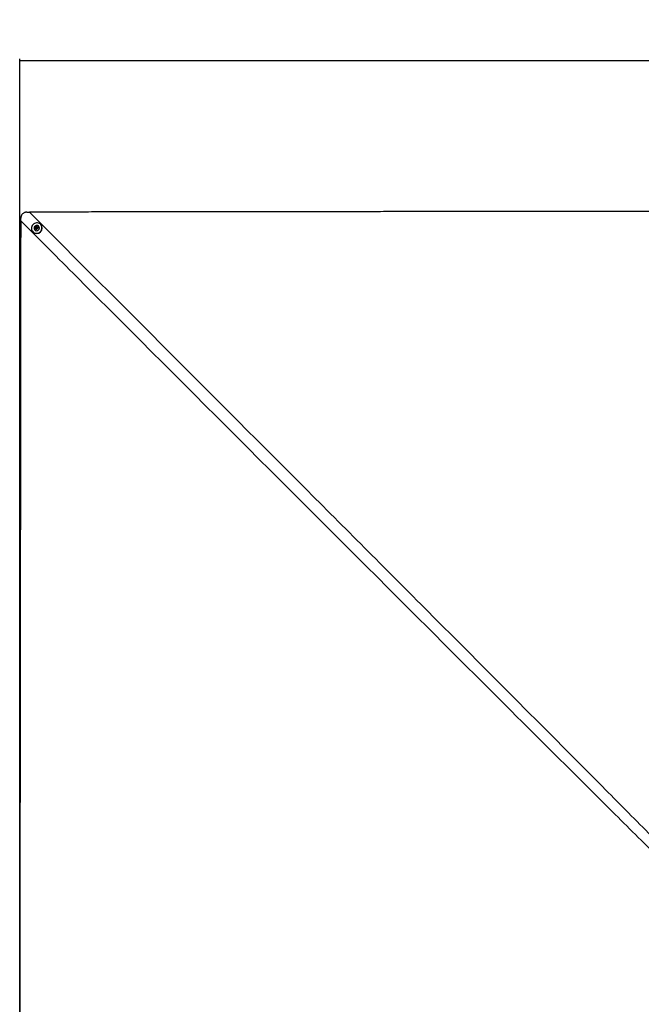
# Model space of a CAD drawing. Header units: millimetres. Extents: x 36407 to 443956, y 20230 to 409263.
# Tile 48 of 79: x 95158 to 149903, y 322488 to 409263. Entities that reach past the tile are written whole.
import ezdxf

# ---------------------------------------------------------------- set-up
doc = ezdxf.new("R2010")
doc.units = ezdxf.units.MM
doc.header["$LTSCALE"] = 50
doc.layers.add('COMPONENT_GEOMETRY', color=7, linetype='Continuous')
doc.styles.add('SLDTEXTSTYLE0', font='TXT', dxfattribs={"width": 0.75})
doc.dimstyles.new('SLDDIMSTYLE0', dxfattribs={"dimtxt": 2500, "dimasz": 165.1, "dimexe": 0, "dimexo": 0.0625, "dimgap": 625, "dimtad": 0, "dimtih": 1, "dimtoh": 1, "dimdec": 0, "dimrnd": 1e-09, "dimzin": 12, "dimdsep": 46, "dimtxsty": 'SLDTEXTSTYLE0', "dimsah": 1, "dimcen": 0.09, "dimadec": 0, "dimazin": 3, "dimtfac": 1, "dimtdec": 0, "dimtofl": 0, "dimtmove": 0, "dimatfit": 3, "dimfxl": 1, "dimfrac": 2, "dimtolj": 1, "dimtzin": 12, "dimarcsym": 0})

# ---------------------------------------------------------------- blocks, each defined once
blk = doc.blocks.new('_D_1')
at = {"layer": 'COMPONENT_GEOMETRY', "color": 7}
for p, q in [((163581, 409263), (162820, 409263)), ((162820, 409263), (162820, 405294)), ((171738, 409263), (172499, 409263)), ((172499, 409263), (172499, 405294)), ((95158, 319955), (95158, 405821)), ((95158, 405662), (161551, 405662)), ((162820, 405294), (163581, 405294)), ((172499, 405294), (171738, 405294)), ((240160, 405662), (173768, 405662)), ((240160, 319955), (240160, 405821))]:
    blk.add_line(p, q, dxfattribs=at)
for points in [[(95158, 405662), (95323, 405637), (95323, 405687)], [(240160, 405662), (239995, 405688), (239995, 405637)]]:
    blk.add_solid(points, dxfattribs=at)
at = {"layer": 'COMPONENT_GEOMETRY', "color": 7, "char_height": 2500, "attachment_point": 1, "style": 'SLDTEXTSTYLE0'}
for s, insert in [('9\'6.2"', (163581, 408517)), ('2900', (163965, 404776))]:
    blk.add_mtext(s, dxfattribs=dict(at, insert=insert))

msp = doc.modelspace()

# ---------------------------------------------------------------- linework, layer by layer
at = {"color": 7, "linetype": 'Continuous', "lineweight": 25}
for p, q in [((95778.18, 392305.54), (96010.21, 392308.65)), ((95244.43, 391543.19), (95247.56, 391774.88)), ((96327.42, 390559.07), (96345.58, 390541.14)), ((96486.85, 390728.39), (96490.8, 390724.49)), ((96550.04, 390948.44), (96615.85, 391004.69)), ((96563.35, 390865.41), (96550.04, 390948.44)), ((96566.23, 390932.45), (96550.04, 390948.44)), ((96642.46, 390838.62), (96563.35, 390865.41)), ((96566.23, 390932.45), (96599.13, 390960.58)), ((96572.88, 390890.94), (96566.23, 390932.45)), ((96577.75, 390860.52), (96572.88, 390890.94)), ((96599.13, 390960.58), (96632.03, 390988.71)), ((96615.85, 391004.69), (96694.96, 390977.91)), ((96632.03, 390988.71), (96615.85, 391004.69)), ((96632.03, 390988.71), (96671.59, 390975.32)), ((96708.26, 390894.88), (96642.46, 390838.62)), ((96671.59, 390975.32), (96696.73, 390966.81)), ((96694.96, 390977.91), (96708.26, 390894.88)), ((96824.57, 391062.46), (96820.62, 391066.35)), ((97006.11, 391209.95), (96987.94, 391227.88))]:
    msp.add_line(p, q, dxfattribs=at)
at = {"color": 7, "linetype": 'Continuous', "lineweight": 25, "flags": 128}
for points in [[(95244.43, 391543.19), (95243.92, 391092.09), (95243.31, 390566.79), (95242.1, 389516.17), (95239.68, 387414.95), (95237.25, 385313.73), (95234.82, 383212.51), (95232.39, 381111.29), (95229.94, 379010.07), (95227.5, 376908.84), (95225.05, 374807.62), (95222.59, 372706.4), (95220.12, 370605.18), (95217.65, 368503.96), (95215.17, 366402.74), (95210.19, 362200.3), (95207.69, 360099.08), (95205.18, 357997.86), (95202.67, 355896.64), (95202.04, 355371.34), (95200.22, 353861.08), (95198.41, 352350.83), (95196.58, 350840.58), (95192.92, 347820.07), (95191.09, 346309.83), (95187.4, 343289.32), (95185.56, 341779.07), (95181.85, 338758.57), (95179.98, 337248.32), (95176.25, 334227.82), (95172.49, 331207.32), (95158.28, 319891.57)], [(96905.48, 391291.59), (96825.17, 391328.91), (96738.42, 391349.5), (96648.56, 391352.55), (96559.06, 391337.96), (96473.35, 391306.3), (96394.72, 391258.76), (96326.2, 391197.2), (96270.41, 391123.95), (96229.5, 391041.86), (96205.06, 390954.06), (96198.01, 390863.93), (96208.62, 390774.93), (96236.49, 390690.5), (96280.54, 390613.86), (96339.09, 390547.97), (96409.88, 390495.36), (96490.2, 390458.05), (96576.95, 390437.46), (96666.8, 390434.4), (96756.31, 390448.99), (96842.02, 390480.66), (96920.65, 390528.18), (96989.17, 390589.76), (97044.96, 390662.99), (97085.86, 390745.09), (97110.3, 390832.89), (97117.36, 390923.03), (97106.75, 391012.02), (97078.88, 391096.46), (97034.82, 391173.09), (96976.28, 391238.99), (96905.48, 391291.59)], [(96507.41, 391071.25), (96464.16, 391023.18), (96434.96, 390965.77), (96421.98, 390903.3), (96426.19, 390840.38), (96447.28, 390781.69), (96483.69, 390731.58), (96532.7, 390693.77), (96590.69, 390671.06), (96653.36, 390665.12), (96716.05, 390676.42), (96774.13, 390704.1), (96823.28, 390746.11), (96859.84, 390799.35), (96881.14, 390859.86), (96885.55, 390923.15), (96872.78, 390984.52), (96843.77, 391039.43), (96800.66, 391083.8), (96746.65, 391114.35), (96685.76, 391128.81), (96622.48, 391126.1), (96561.54, 391106.43), (96507.41, 391071.25)], [(96555.99, 391008.59), (96527.03, 390972.47), (96513.62, 390928.59), (96517.79, 390883.65), (96538.92, 390844.52), (96573.78, 390817.12), (96617.08, 390805.64), (96662.22, 390811.82), (96702.32, 390834.72), (96731.27, 390870.86), (96744.68, 390914.73), (96740.51, 390959.65), (96719.38, 390998.8), (96684.51, 391026.2), (96641.22, 391037.68), (96596.09, 391031.5), (96555.99, 391008.59)]]:
    msp.add_lwpolyline(points, dxfattribs=at)
at = {"color": 7, "linetype": 'Continuous', "lineweight": 25}
for centre, radius, start, end in [((96664.61, 390886.64), 470.27, 227.2810924, 43.4324435), ((96651.77, 390899.32), 237.64, 227.3632792, 43.3528188), ((96648.3, 390902.28), 76.27, 130.1431358, 188.5533779), ((96636.48, 390899.36), 64.15, 187.5431329, 221.4132278), ((96648.35, 390904.08), 74.93, 71.9303598, 131.0584268), ((96649.6, 390909.96), 68.95, 45.4535532, 71.398896)]:
    msp.add_arc(centre, radius, start, end, dxfattribs=at)
for points, knots in [([(95778.18, 392305.54), (95744.99, 392303.11), (95678.62, 392298.26), (95582.65, 392270.3), (95493.76, 392226.42), (95394.32, 392151.55), (95303.22, 392031.1), (95255.57, 391891.04), (95249.6, 391804.48), (95247.56, 391774.88)], [0, 0, 0, 0, 0.12009499, 0.24012342, 0.35826392, 0.47635029, 0.68667646, 0.89286625, 1, 1, 1, 1]), ([(167659.46, 392392.2), (167484.36, 392391.99), (166608.87, 392390.91), (165032.97, 392388.99), (162931.78, 392386.4), (160130.19, 392383), (157328.6, 392379.6), (154527.01, 392376.22), (152425.82, 392373.69), (150324.63, 392371.17), (148223.44, 392368.66), (146122.24, 392366.17), (144021.05, 392363.66), (141919.86, 392361.19), (139818.66, 392358.7), (137717.47, 392356.24), (135616.28, 392353.77), (133515.08, 392351.32), (131413.89, 392348.87), (129312.69, 392346.43), (127211.5, 392344.01), (125110.31, 392341.57), (123009.11, 392339.17), (120207.52, 392335.94), (117405.92, 392332.75), (114604.33, 392329.56), (112503.14, 392327.17), (110401.94, 392324.81), (108300.74, 392322.41), (106199.55, 392320.07), (104098.35, 392317.69), (101997.15, 392315.34), (99948.73, 392313.05), (97953.08, 392310.83), (96657.84, 392309.37), (96010.21, 392308.65)], [0, 0, 0, 0, 0.00733152, 0.03665767, 0.06598381, 0.09530995, 0.1539621, 0.18328829, 0.21261436, 0.24194054, 0.27126661, 0.30059267, 0.3299189, 0.3592449, 0.38857113, 0.41789712, 0.44722334, 0.47654933, 0.50587554, 0.53520164, 0.56452768, 0.59385389, 0.62317992, 0.65250613, 0.71115829, 0.74048437, 0.76981051, 0.79913659, 0.82846278, 0.8577888, 0.88711499, 0.91644105, 0.94576718, 0.97288365, 1, 1, 1, 1])]:
    msp.add_open_spline(points, degree=3, knots=knots, dxfattribs=at)
at = {"color": 8, "linetype": 'Continuous', "lineweight": 25}
for points, knots in [([(96010.21, 392308.65), (96033.15, 392285.67), (104217.81, 384084.96), (115930.39, 372348.48), (130130.69, 358105.91), (138687.41, 349517.37), (145072.8, 343095.52), (150242.74, 337886.85), (152893.68, 335200.9), (154191.13, 333886.32)], [0, 0, 0, 0, 0.00118103, 0.42149547, 0.60320469, 0.73290443, 0.86260411, 0.9327543, 1, 1, 1, 1]), ([(153572.43, 333299.76), (152261.83, 334596.74), (149584.9, 337245.85), (144388.58, 342417.33), (137978.45, 348808.15), (122846.59, 363924.58), (108627.54, 378150.37), (96907.12, 389879.27), (95267.38, 391520.22), (95244.43, 391543.19)], [0, 0, 0, 0, 0.06714817, 0.13715209, 0.26688835, 0.39662466, 0.9155846, 0.99881849, 1, 1, 1, 1])]:
    msp.add_open_spline(points, degree=3, knots=knots, dxfattribs=at)

# ---------------------------------------------------------------- dimensions: what is measured, and where the dimension line sits
at = {"layer": 'COMPONENT_GEOMETRY', "color": 7}
dim = msp.add_linear_dim(base=(95158.28, 405662.1), p1=(240160.49, 319891.58), p2=(95158.28, 319891.57), angle=0.000004, dimstyle='SLDDIMSTYLE0', dxfattribs=at)
dim.commit()
dim.dimension.update_dxf_attribs({"geometry": '_D_1', "text_midpoint": (167659.38, 405662.1), "dimtype": 160})

doc.saveas('drawing.dxf')
